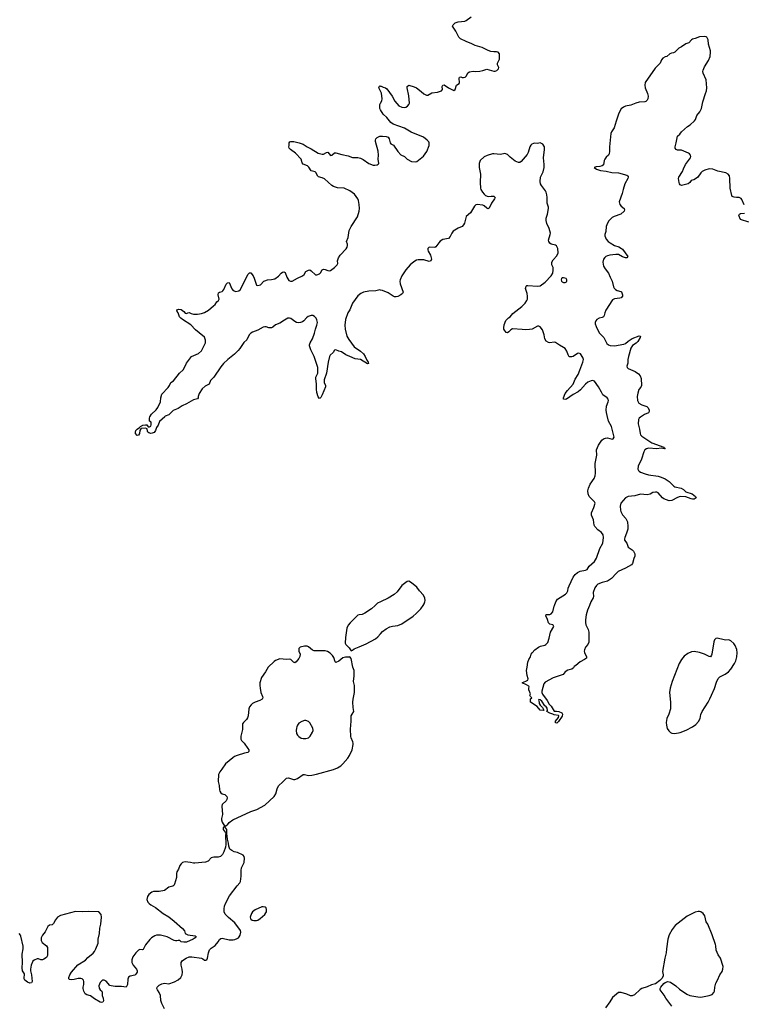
# Model space of a CAD drawing. Header units: inches. Extents: x 1839294 to 1929364, y 762242 to 909984.
# Tile 12 of 76: x 1854737 to 1865305, y 794179 to 808546. Entities that reach past the tile are written whole.
import ezdxf

# ---------------------------------------------------------------- set-up
doc = ezdxf.new("R2010")
doc.units = ezdxf.units.IN
doc.header["$MEASUREMENT"] = 0
for name, color, linetype in [('B8759', 7, 'Continuous'), ('B8769', 7, 'Continuous'), ('B8850', 7, 'Continuous'), ('B8860', 7, 'Continuous')]:
    doc.layers.add(name, color=color, linetype=linetype)

msp = doc.modelspace()

# ---------------------------------------------------------------- linework, layer by layer
at = {"layer": 'B8759', "color": 6, "elevation": 700}
for points in [[(1859921, 800000), (1859868, 799952), (1859770, 799886), (1859730, 799865), (1859690, 799863), (1859670, 799855), (1859555, 799745), (1859530, 799713), (1859509, 799670), (1859488, 799532), (1859485, 799450), (1859494, 799430), (1859542, 799382), (1859570, 799335), (1859590, 799345), (1859613, 799367), (1859690, 799393), (1859790, 799437), (1859926, 799514), (1859961, 799539), (1860000, 799583)], [(1856850, 794113), (1856810, 794190), (1856796, 794236), (1856789, 794310), (1856772, 794350), (1856745, 794390), (1856739, 794410), (1856744, 794430), (1856770, 794458), (1856810, 794480), (1856850, 794486), (1856910, 794480), (1856994, 794506), (1857050, 794538), (1857087, 794570), (1857106, 794610), (1857110, 794650), (1857108, 794690), (1857090, 794750), (1857093, 794790), (1857110, 794816), (1857166, 794854), (1857210, 794870), (1857250, 794872), (1857390, 794853), (1857410, 794844), (1857430, 794825), (1857450, 794822), (1857465, 794830), (1857476, 794850), (1857493, 794930), (1857507, 794973), (1857530, 794999), (1857590, 795035), (1857631, 795089), (1857650, 795123), (1857670, 795141), (1857690, 795142), (1857790, 795122), (1857850, 795120), (1857876, 795124), (1857910, 795137), (1857929, 795150), (1857938, 795162), (1857951, 795190), (1857960, 795230), (1857956, 795256), (1857876, 795370), (1857784, 795444), (1857735, 795495), (1857718, 795530), (1857717, 795570), (1857725, 795610), (1857739, 795650), (1857799, 795761), (1857910, 795910), (1857947, 795950), (1857957, 795970), (1857965, 796050), (1857965, 796130), (1857971, 796169), (1858010, 796250), (1858016, 796310), (1858010, 796335), (1857994, 796354), (1857913, 796393), (1857866, 796406), (1857830, 796421), (1857802, 796442), (1857786, 796486), (1857782, 796530), (1857769, 796590), (1857758, 796670), (1857758, 796730), (1857730, 796768), (1857710, 796762), (1857703, 796750), (1857705, 796730), (1857734, 796690), (1857742, 796670), (1857738, 796650), (1857744, 796510), (1857738, 796470), (1857715, 796405), (1857695, 796365), (1857676, 796344), (1857665, 796335), (1857634, 796326), (1857570, 796324), (1857530, 796314), (1857486, 796270), (1857447, 796253), (1857290, 796237), (1857270, 796237), (1857229, 796250), (1857190, 796255), (1857150, 796256), (1857110, 796247), (1857090, 796230), (1857074, 796206), (1857051, 796149), (1857028, 796110), (1857023, 796090), (1857023, 796030), (1856994, 795930), (1856985, 795915), (1856970, 795904), (1856910, 795888), (1856850, 795840), (1856770, 795826), (1856690, 795826), (1856664, 795816), (1856621, 795779), (1856601, 795750), (1856593, 795710), (1856607, 795670), (1856625, 795650), (1856650, 795629), (1856716, 795590), (1856830, 795504), (1856910, 795454), (1856989, 795390), (1857110, 795287), (1857139, 795250), (1857152, 795210), (1857190, 795195), (1857297, 795177), (1857312, 795170), (1857298, 795150), (1857267, 795130), (1857170, 795087), (1857150, 795084), (1857130, 795084), (1857093, 795093), (1857072, 795112), (1857050, 795111), (1857030, 795104), (1857010, 795105), (1856990, 795111), (1856890, 795163), (1856790, 795188), (1856730, 795186), (1856710, 795180), (1856661, 795150), (1856634, 795126), (1856570, 795045), (1856539, 794981), (1856530, 794974), (1856490, 794980), (1856470, 794970), (1856429, 794931), (1856389, 794870), (1856373, 794830), (1856375, 794790), (1856392, 794750), (1856441, 794690), (1856449, 794670), (1856448, 794650), (1856430, 794619), (1856414, 794606), (1856350, 794592), (1856326, 794574), (1856315, 794545), (1856310, 794470), (1856290, 794430), (1856220, 794440), (1856130, 794437), (1856070, 794447), (1856050, 794455), (1855998, 794518), (1855970, 794531), (1855950, 794530), (1855937, 794523), (1855910, 794496), (1855893, 794450), (1855895, 794415), (1855910, 794390), (1855933, 794370), (1855941, 794350), (1855941, 794310), (1855954, 794270), (1855961, 794230), (1855952, 794210), (1855930, 794207), (1855910, 794212), (1855830, 794261), (1855770, 794305), (1855718, 794318), (1855690, 794333), (1855671, 794370), (1855663, 794410), (1855662, 794430), (1855671, 794470), (1855672, 794510), (1855666, 794530), (1855650, 794550), (1855630, 794556), (1855590, 794557), (1855530, 794540), (1855490, 794535), (1855463, 794543), (1855455, 794550), (1855453, 794570), (1855468, 794610), (1855495, 794650), (1855587, 794753), (1855695, 794825), (1855730, 794863), (1855810, 794926), (1855830, 794952), (1855849, 794990), (1855880, 795070), (1855880, 795130), (1855903, 795210), (1855905, 795290), (1855919, 795350), (1855932, 795450), (1855927, 795490), (1855890, 795528), (1855735, 795535), (1855650, 795528), (1855550, 795531), (1855330, 795475), (1855290, 795452), (1855259, 795410), (1855230, 795356), (1855210, 795341), (1855170, 795336), (1855150, 795316), (1855110, 795237), (1855069, 795190), (1855050, 795150), (1855048, 795130), (1855049, 795109), (1855063, 795083), (1855130, 795030), (1855142, 795010), (1855144, 794890), (1855130, 794861), (1855090, 794836), (1855070, 794829), (1855047, 794827), (1855010, 794843), (1854990, 794841), (1854950, 794824), (1854930, 794807), (1854904, 794750), (1854894, 794690), (1854894, 794670), (1854910, 794610), (1854919, 794510), (1854910, 794494), (1854887, 794487), (1854850, 794501), (1854830, 794515), (1854813, 794533), (1854804, 794550), (1854801, 794570), (1854807, 794610), (1854805, 794625), (1854779, 794670), (1854773, 794713), (1854778, 794790), (1854772, 794910), (1854788, 794990), (1854786, 795026), (1854755, 795175), (1854750, 795190), (1854730, 795213)]]:
    msp.add_lwpolyline(points, dxfattribs=at)
at = {"layer": 'B8759', "color": 6}
for points, elevation in [([(1858890, 799404), (1858830, 799390), (1858810, 799371), (1858806, 799350), (1858809, 799330), (1858828, 799290), (1858824, 799256), (1858810, 799226), (1858770, 799176), (1858750, 799160), (1858730, 799170), (1858713, 799193), (1858690, 799211), (1858670, 799215), (1858630, 799212), (1858530, 799218), (1858470, 799195), (1858450, 799181), (1858363, 799097), (1858323, 799030), (1858264, 798950), (1858241, 798870), (1858238, 798830), (1858242, 798790), (1858252, 798730), (1858279, 798670), (1858283, 798650), (1858275, 798630), (1858240, 798610), (1858170, 798589), (1858133, 798570), (1858112, 798548), (1858090, 798518), (1858079, 798490), (1858069, 798390), (1858060, 798360), (1858044, 798336), (1858003, 798290), (1857989, 798270), (1857985, 798255), (1857985, 798190), (1857964, 798090), (1857963, 798050), (1857972, 798030), (1858011, 797991), (1858064, 797910), (1858077, 797890), (1858081, 797870), (1858066, 797854), (1858015, 797845), (1857909, 797811), (1857870, 797794), (1857844, 797776), (1857740, 797690), (1857687, 797610), (1857655, 797570), (1857638, 797530), (1857631, 797430), (1857645, 797370), (1857649, 797310), (1857656, 797290), (1857670, 797264), (1857690, 797252), (1857730, 797242), (1857759, 797210), (1857764, 797190), (1857760, 797170), (1857747, 797150), (1857690, 797094), (1857686, 797070), (1857693, 796950), (1857680, 796890), (1857680, 796870), (1857690, 796838), (1857730, 796774), (1857746, 796790), (1857770, 796798), (1857794, 796830), (1857848, 796872), (1858110, 796994), (1858197, 797023), (1858310, 797085), (1858448, 797210), (1858474, 797250), (1858490, 797322), (1858510, 797365), (1858577, 797423), (1858630, 797477), (1858657, 797483), (1858730, 797461), (1858750, 797459), (1858790, 797472), (1858870, 797531), (1858890, 797533), (1858950, 797518), (1858999, 797521), (1859065, 797535), (1859315, 797605), (1859370, 797630), (1859419, 797661), (1859450, 797688), (1859522, 797770), (1859547, 797810), (1859586, 797890), (1859600, 797970), (1859602, 797990), (1859596, 798010), (1859570, 798068), (1859566, 798086), (1859564, 798196), (1859573, 798310), (1859572, 798390), (1859585, 798415), (1859610, 798450), (1859599, 798510), (1859597, 798590), (1859600, 798630), (1859620, 798730), (1859618, 798830), (1859606, 798890), (1859617, 798970), (1859614, 799050), (1859598, 799098), (1859570, 799225), (1859550, 799249), (1859535, 799245), (1859490, 799244), (1859450, 799233), (1859390, 799188), (1859350, 799167), (1859338, 799178), (1859318, 799238), (1859297, 799270), (1859264, 799304), (1859227, 799327), (1859190, 799339), (1859095, 799335), (1859030, 799338), (1859009, 799349), (1858950, 799395), (1858930, 799403)], 700), ([(1858910, 798319), (1858890, 798319), (1858850, 798308), (1858810, 798279), (1858788, 798250), (1858779, 798230), (1858772, 798210), (1858768, 798172), (1858775, 798130), (1858787, 798107), (1858806, 798086), (1858842, 798062), (1858870, 798056), (1858910, 798056), (1858950, 798069), (1858973, 798090), (1859007, 798150), (1859015, 798175), (1859012, 798210), (1858970, 798284), (1858950, 798306)], 800), ([(1858290, 795603), (1858270, 795601), (1858170, 795560), (1858133, 795527), (1858117, 795503), (1858100, 795450), (1858104, 795430), (1858110, 795422), (1858127, 795407), (1858150, 795401), (1858190, 795402), (1858210, 795407), (1858242, 795430), (1858310, 795490), (1858328, 795512), (1858337, 795530), (1858338, 795562), (1858330, 795585), (1858316, 795596)], 700)]:
    msp.add_lwpolyline(points, close=True, dxfattribs=dict(at, elevation=elevation))
at = {"layer": 'B8769', "color": 6}
for points, elevation in [([(1860000, 799583), (1860030, 799617), (1860080, 799660), (1860135, 799685), (1860176, 799696), (1860250, 799708), (1860310, 799732), (1860477, 799843), (1860520, 799880), (1860586, 799950), (1860620, 800000)], 700), ([(1863046, 800000), (1863016, 799930), (1862997, 799863), (1862987, 799790), (1862987, 799750), (1862996, 799716), (1863029, 799650), (1863039, 799610), (1863036, 799464), (1863022, 799430), (1862989, 799390), (1862972, 799350), (1862970, 799330), (1862975, 799315), (1863005, 799250), (1863001, 799230), (1862972, 799208), (1862910, 799175), (1862850, 799124), (1862822, 799110), (1862812, 799090), (1862790, 799068), (1862730, 799055), (1862690, 799029), (1862661, 798990), (1862515, 798945), (1862402, 798878), (1862383, 798857), (1862350, 798750), (1862352, 798730), (1862363, 798703), (1862430, 798610), (1862460, 798560), (1862490, 798528), (1862530, 798455), (1862564, 798456), (1862601, 798450), (1862646, 798430), (1862653, 798413), (1862650, 798384), (1862595, 798305), (1862570, 798279), (1862550, 798286), (1862550, 798310), (1862596, 798364), (1862598, 798390), (1862594, 798394), (1862530, 798401), (1862510, 798414), (1862470, 798427), (1862426, 798450), (1862433, 798467), (1862430, 798498), (1862410, 798528), (1862396, 798536), (1862350, 798602), (1862330, 798622), (1862310, 798626), (1862305, 798610), (1862311, 798591), (1862311, 798570), (1862326, 798545), (1862362, 798510), (1862382, 798470), (1862376, 798464), (1862328, 798470), (1862284, 798524), (1862189, 798590), (1862185, 798635), (1862206, 798650), (1862186, 798670), (1862178, 798690), (1862188, 798710), (1862162, 798770), (1862162, 798790), (1862169, 798810), (1862162, 798822), (1862130, 798842), (1862066, 798870), (1862146, 798910), (1862155, 798930), (1862136, 798976), (1862129, 799051), (1862140, 799100), (1862149, 799170), (1862162, 799210), (1862189, 799250), (1862198, 799290), (1862209, 799310), (1862249, 799350), (1862303, 799390), (1862334, 799406), (1862398, 799422), (1862412, 799430), (1862441, 799459), (1862460, 799520), (1862476, 799610), (1862525, 799690), (1862519, 799710), (1862514, 799714), (1862470, 799728), (1862450, 799745), (1862436, 799796), (1862412, 799850), (1862415, 799865), (1862470, 799868), (1862490, 799878), (1862512, 799908), (1862534, 799990), (1862538, 800000)], 600), ([(1864249, 794150), (1864158, 794270), (1864134, 794314), (1864078, 794390), (1864076, 794410), (1864086, 794430), (1864130, 794481), (1864150, 794496), (1864190, 794510), (1864230, 794501), (1864305, 794450), (1864361, 794401), (1864466, 794326), (1864510, 794309), (1864627, 794287), (1864670, 794284), (1864794, 794306), (1864837, 794323), (1864862, 794350), (1864870, 794370), (1864874, 794430), (1864888, 794490), (1864915, 794530), (1864950, 794610), (1864984, 794656), (1864994, 794690), (1864995, 794730), (1864960, 794850), (1864922, 794902), (1864893, 794970), (1864890, 795030), (1864884, 795050), (1864834, 795194), (1864771, 795350), (1864750, 795384), (1864727, 795470), (1864704, 795504), (1864670, 795527), (1864650, 795533), (1864630, 795533), (1864590, 795524), (1864470, 795463), (1864296, 795330), (1864251, 795270), (1864207, 795193), (1864188, 795130), (1864168, 794990), (1864164, 794930), (1864144, 794850), (1864110, 794658), (1864120, 794610), (1864120, 794590), (1864103, 794557), (1864075, 794525), (1864010, 794478), (1863950, 794463), (1863888, 794432), (1863810, 794410), (1863786, 794394), (1863702, 794318), (1863670, 794301), (1863643, 794303), (1863590, 794325), (1863510, 794350), (1863470, 794350), (1863381, 794279), (1863344, 794216), (1863279, 794130)], 700)]:
    msp.add_lwpolyline(points, dxfattribs=dict(at, elevation=elevation))
at = {"layer": 'B8769', "color": 6, "elevation": 700}
msp.add_lwpolyline([(1864910, 799521), (1864890, 799515), (1864870, 799497), (1864858, 799470), (1864833, 799287), (1864827, 799273), (1864810, 799251), (1864790, 799253), (1864722, 799290), (1864650, 799313), (1864572, 799328), (1864537, 799323), (1864481, 799299), (1864430, 799260), (1864390, 799211), (1864355, 799150), (1864253, 798890), (1864224, 798790), (1864216, 798730), (1864227, 798590), (1864228, 798490), (1864206, 798414), (1864175, 798350), (1864164, 798290), (1864168, 798250), (1864182, 798202), (1864203, 798170), (1864230, 798144), (1864250, 798134), (1864290, 798130), (1864370, 798147), (1864459, 798181), (1864550, 798230), (1864596, 798264), (1864635, 798305), (1864660, 798350), (1864673, 798410), (1864689, 798450), (1864779, 798590), (1864804, 798636), (1864824, 798690), (1864871, 798789), (1864901, 798879), (1864926, 798934), (1864950, 798957), (1865024, 798996), (1865073, 799030), (1865110, 799070), (1865164, 799150), (1865181, 799190), (1865196, 799250), (1865199, 799310), (1865195, 799355), (1865170, 799415), (1865150, 799444), (1865110, 799481), (1865090, 799493), (1865070, 799499), (1865030, 799492), (1865010, 799495)], close=True, dxfattribs=at)
at = {"layer": 'B8850', "color": 6}
for points, elevation in [([(1860000, 807502), (1859976, 807550), (1859985, 807575), (1859990, 807579), (1860000, 807578)], 600), ([(1860000, 807230), (1860000, 807230), (1859991, 807250), (1859989, 807310), (1860000, 807329)], 600), ([(1860000, 804601), (1859990, 804603), (1859930, 804589), (1859830, 804584), (1859750, 804571), (1859710, 804553), (1859670, 804515), (1859591, 804410), (1859550, 804314), (1859523, 804270), (1859489, 804170), (1859481, 804090), (1859482, 804030), (1859509, 803930), (1859539, 803879), (1859615, 803775), (1859707, 803710), (1859750, 803669), (1859777, 803630), (1859800, 803580), (1859819, 803550), (1859825, 803530), (1859810, 803523), (1859707, 803587), (1859630, 803600), (1859553, 803630), (1859496, 803656), (1859430, 803700), (1859390, 803710), (1859350, 803727), (1859330, 803724), (1859307, 803690), (1859267, 803653), (1859256, 803630), (1859236, 803550), (1859212, 803390), (1859180, 803290), (1859180, 803250), (1859198, 803210), (1859197, 803190), (1859150, 803074), (1859130, 803034), (1859118, 803022), (1859110, 803017), (1859090, 803042), (1859070, 803108), (1859066, 803154), (1859068, 803230), (1859055, 803310), (1859057, 803330), (1859083, 803390), (1859087, 803410), (1859083, 803470), (1859031, 803631), (1858985, 803730), (1858966, 803786), (1858964, 803804), (1858973, 803830), (1859009, 803891), (1859036, 803970), (1859049, 804031), (1859071, 804090), (1859078, 804130), (1859070, 804169), (1859059, 804190), (1859036, 804216), (1859010, 804230), (1858990, 804231), (1858944, 804216), (1858922, 804198), (1858880, 804150), (1858863, 804137), (1858834, 804126), (1858810, 804122), (1858772, 804130), (1858750, 804140), (1858690, 804185), (1858670, 804191), (1858650, 804190), (1858597, 804163), (1858530, 804120), (1858470, 804096), (1858430, 804061), (1858410, 804050), (1858370, 804049), (1858330, 804066), (1858310, 804067), (1858290, 804061), (1858210, 804015), (1858130, 803988), (1858106, 803974), (1858085, 803950), (1858050, 803873), (1858006, 803834), (1857950, 803749), (1857923, 803717), (1857870, 803667), (1857773, 803590), (1857708, 803530), (1857670, 803483), (1857568, 803330), (1857519, 803281), (1857499, 803230), (1857442, 803198), (1857400, 803160), (1857356, 803090), (1857342, 803050), (1857341, 803030), (1857330, 803013), (1857270, 802999), (1857170, 802943), (1857107, 802913), (1857050, 802874), (1856976, 802844), (1856910, 802781), (1856861, 802759), (1856856, 802750), (1856778, 802682), (1856756, 802630), (1856730, 802595), (1856717, 802550), (1856696, 802524), (1856670, 802512), (1856650, 802510), (1856620, 802520), (1856608, 802528), (1856601, 802541), (1856597, 802577), (1856570, 802585), (1856510, 802583), (1856502, 802578), (1856487, 802553), (1856485, 802510), (1856470, 802484), (1856450, 802478), (1856425, 802510), (1856425, 802530), (1856433, 802550), (1856450, 802572), (1856485, 802595), (1856497, 802610), (1856535, 802630), (1856570, 802637), (1856590, 802635), (1856610, 802605), (1856630, 802604), (1856650, 802616), (1856657, 802637), (1856653, 802673), (1856629, 802690), (1856629, 802730), (1856634, 802750), (1856659, 802790), (1856728, 802852), (1856754, 802886), (1856789, 802970), (1856795, 803030), (1856810, 803082), (1856901, 803179), (1856923, 803210), (1856939, 803250), (1856981, 803279), (1857066, 803390), (1857121, 803439), (1857141, 803470), (1857170, 803534), (1857244, 803630), (1857344, 803676), (1857387, 803713), (1857449, 803830), (1857449, 803870), (1857430, 803916), (1857357, 803977), (1857299, 804019), (1857232, 804092), (1857110, 804170), (1857087, 804190), (1857070, 804210), (1857047, 804267), (1857034, 804290), (1857030, 804312), (1857058, 804322), (1857090, 804317), (1857131, 804290), (1857150, 804266), (1857170, 804258), (1857190, 804271), (1857210, 804276), (1857237, 804257), (1857271, 804251), (1857330, 804248), (1857390, 804260), (1857430, 804275), (1857490, 804310), (1857566, 804370), (1857586, 804390), (1857610, 804427), (1857639, 804450), (1857646, 804470), (1857634, 804530), (1857639, 804561), (1857649, 804570), (1857690, 804580), (1857701, 804590), (1857714, 804610), (1857750, 804687), (1857770, 804707), (1857790, 804710), (1857830, 804621), (1857850, 804595), (1857890, 804582), (1857935, 804590), (1857959, 804610), (1858065, 804830), (1858090, 804851), (1858110, 804851), (1858142, 804810), (1858157, 804777), (1858190, 804672), (1858210, 804666), (1858250, 804676), (1858297, 804730), (1858310, 804738), (1858351, 804750), (1858410, 804754), (1858457, 804763), (1858510, 804802), (1858551, 804849), (1858570, 804863), (1858590, 804868), (1858610, 804859), (1858634, 804790), (1858663, 804743), (1858685, 804730), (1858710, 804729), (1858790, 804776), (1858861, 804810), (1858884, 804830), (1858910, 804870), (1858950, 804891), (1858970, 804894), (1858990, 804884), (1859050, 804824), (1859070, 804821), (1859110, 804837), (1859126, 804854), (1859150, 804894), (1859170, 804905), (1859190, 804903), (1859230, 804885), (1859250, 804883), (1859270, 804888), (1859329, 804930), (1859369, 804970), (1859377, 804990), (1859372, 805030), (1859387, 805070), (1859412, 805110), (1859497, 805203), (1859513, 805227), (1859519, 805250), (1859517, 805270), (1859502, 805310), (1859530, 805370), (1859544, 805470), (1859573, 805530), (1859665, 805670), (1859690, 805750), (1859693, 805790), (1859688, 805852), (1859680, 805910), (1859671, 805931), (1859619, 805999), (1859551, 806051), (1859470, 806087), (1859370, 806093), (1859316, 806110), (1859290, 806125), (1859182, 806222), (1859150, 806240), (1859095, 806255), (1859083, 806263), (1859058, 806318), (1859047, 806327), (1858990, 806340), (1858955, 806395), (1858935, 806415), (1858870, 806439), (1858857, 806457), (1858841, 806510), (1858759, 806599), (1858688, 806650), (1858667, 806670), (1858661, 806690), (1858669, 806710), (1858669, 806750), (1858678, 806762), (1858690, 806771), (1858733, 806767), (1858811, 806750), (1858870, 806731), (1858929, 806689), (1858990, 806662), (1859090, 806598), (1859150, 806584), (1859170, 806584), (1859210, 806610), (1859230, 806611), (1859270, 806563), (1859290, 806571), (1859330, 806604), (1859350, 806604), (1859437, 806577), (1859530, 806558), (1859590, 806535), (1859670, 806534), (1859706, 806526), (1859746, 806506), (1859830, 806449), (1859890, 806423), (1859917, 806423), (1859949, 806430), (1859963, 806437), (1859973, 806450), (1859967, 806513), (1859969, 806571), (1859963, 806630), (1859928, 806770), (1859926, 806790), (1859931, 806809), (1859951, 806829), (1859990, 806845), (1860000, 806846)], 600), ([(1860000, 800052), (1859955, 800030), (1859921, 800000)], 700)]:
    msp.add_lwpolyline(points, dxfattribs=dict(at, elevation=elevation))
at = {"layer": 'B8860', "color": 6}
for points, elevation in [([(1860000, 807578), (1860010, 807576), (1860040, 807560), (1860070, 807550), (1860090, 807536), (1860170, 807432), (1860210, 807357), (1860266, 807290), (1860310, 807268), (1860353, 807267), (1860370, 807270), (1860394, 807286), (1860413, 807307), (1860420, 807330), (1860413, 807433), (1860390, 807550), (1860390, 807571), (1860410, 807590), (1860490, 807565), (1860523, 807550), (1860590, 807500), (1860630, 807465), (1860670, 807447), (1860690, 807447), (1860750, 807481), (1860832, 807488), (1860889, 807510), (1860901, 807530), (1860899, 807570), (1860910, 807592), (1860930, 807594), (1860990, 807550), (1861070, 807513), (1861089, 807530), (1861109, 807590), (1861144, 807616), (1861149, 807631), (1861145, 807690), (1861149, 807710), (1861170, 807711), (1861190, 807702), (1861210, 807702), (1861234, 807710), (1861253, 807727), (1861275, 807770), (1861295, 807785), (1861350, 807795), (1861390, 807788), (1861450, 807795), (1861490, 807803), (1861550, 807822), (1861650, 807797), (1861670, 807796), (1861694, 807806), (1861720, 807830), (1861723, 807850), (1861717, 807870), (1861704, 807890), (1861705, 807910), (1861736, 807970), (1861735, 808050), (1861716, 808070), (1861690, 808077), (1861650, 808077), (1861610, 808083), (1861570, 808096), (1861481, 808141), (1861379, 808170), (1861330, 808196), (1861250, 808226), (1861166, 808266), (1861140, 808290), (1861099, 808379), (1861049, 808450), (1861058, 808470), (1861090, 808502), (1861130, 808516), (1861230, 808526), (1861250, 808536), (1861319, 808590)], 600), ([(1865305, 805845), (1865270, 805925), (1865258, 805938), (1865231, 805951), (1865190, 805950), (1865155, 805955), (1865130, 805968), (1865121, 805981), (1865101, 806090), (1865096, 806230), (1865087, 806267), (1865071, 806291), (1865033, 806310), (1864918, 806338), (1864846, 806366), (1864790, 806370), (1864730, 806352), (1864690, 806331), (1864669, 806310), (1864628, 806250), (1864610, 806232), (1864570, 806208), (1864530, 806201), (1864510, 806170), (1864487, 806153), (1864389, 806129), (1864370, 806135), (1864360, 806150), (1864354, 806170), (1864346, 806230), (1864348, 806250), (1864404, 806330), (1864416, 806370), (1864447, 806433), (1864507, 806510), (1864519, 806530), (1864524, 806550), (1864521, 806570), (1864504, 806590), (1864490, 806598), (1864390, 806640), (1864330, 806643), (1864310, 806650), (1864295, 806670), (1864296, 806690), (1864313, 806750), (1864331, 806849), (1864364, 806876), (1864391, 806909), (1864474, 806986), (1864517, 807010), (1864578, 807070), (1864591, 807090), (1864613, 807150), (1864656, 807203), (1864679, 807250), (1864698, 807350), (1864741, 807470), (1864753, 807510), (1864758, 807550), (1864748, 807670), (1864705, 807765), (1864701, 807790), (1864704, 807810), (1864723, 807857), (1864781, 807950), (1864805, 808010), (1864813, 808070), (1864812, 808092), (1864784, 808190), (1864776, 808250), (1864759, 808290), (1864750, 808297), (1864730, 808299), (1864650, 808298), (1864590, 808271), (1864550, 808260), (1864533, 808250), (1864494, 808210), (1864450, 808192), (1864390, 808150), (1864350, 808130), (1864290, 808072), (1864270, 808061), (1864242, 808058), (1864218, 808050), (1864176, 808010), (1864150, 808003), (1864115, 807985), (1864098, 807962), (1864077, 807910), (1864003, 807837), (1863859, 807630), (1863853, 807590), (1863858, 807550), (1863893, 807470), (1863905, 807430), (1863900, 807390), (1863890, 807370), (1863870, 807353), (1863852, 807348), (1863770, 807343), (1863722, 807330), (1863650, 807298), (1863570, 807284), (1863541, 807270), (1863510, 807244), (1863476, 807184), (1863434, 807066), (1863406, 806970), (1863368, 806912), (1863356, 806884), (1863338, 806690), (1863341, 806630), (1863332, 806588), (1863322, 806570), (1863290, 806538), (1863270, 806510), (1863262, 806490), (1863251, 806430), (1863230, 806416), (1863196, 806404), (1863142, 806398), (1863114, 806390), (1863147, 806367), (1863210, 806347), (1863290, 806335), (1863375, 806315), (1863472, 806310), (1863590, 806278), (1863606, 806270), (1863610, 806262), (1863613, 806250), (1863606, 806230), (1863562, 806150), (1863537, 806070), (1863526, 806010), (1863482, 805890), (1863483, 805870), (1863490, 805850), (1863510, 805827), (1863554, 805790), (1863559, 805770), (1863552, 805750), (1863506, 805710), (1863406, 805674), (1863379, 805661), (1863330, 805610), (1863310, 805577), (1863290, 805530), (1863286, 805454), (1863273, 805410), (1863272, 805390), (1863290, 805346), (1863320, 805310), (1863347, 805290), (1863410, 805252), (1863475, 805230), (1863516, 805210), (1863530, 805198), (1863604, 805090), (1863591, 805070), (1863570, 805069), (1863530, 805084), (1863470, 805119), (1863430, 805122), (1863343, 805110), (1863310, 805101), (1863286, 805090), (1863270, 805076), (1863250, 805050), (1863240, 805010), (1863252, 804950), (1863274, 804910), (1863326, 804846), (1863347, 804790), (1863379, 804730), (1863395, 804650), (1863405, 804630), (1863427, 804607), (1863450, 804593), (1863502, 804582), (1863514, 804574), (1863529, 804530), (1863527, 804513), (1863510, 804489), (1863490, 804482), (1863410, 804475), (1863383, 804457), (1863286, 804310), (1863269, 804270), (1863261, 804230), (1863250, 804211), (1863230, 804200), (1863190, 804189), (1863155, 804170), (1863140, 804150), (1863132, 804130), (1863132, 804110), (1863144, 804070), (1863190, 803978), (1863256, 803910), (1863299, 803819), (1863322, 803802), (1863350, 803790), (1863410, 803787), (1863550, 803812), (1863570, 803820), (1863610, 803857), (1863670, 803893), (1863770, 803932), (1863791, 803930), (1863788, 803910), (1863752, 803850), (1863730, 803828), (1863672, 803790), (1863649, 803751), (1863614, 803630), (1863608, 803590), (1863607, 803533), (1863592, 803490), (1863598, 803470), (1863610, 803458), (1863713, 803413), (1863760, 803380), (1863786, 803350), (1863803, 803310), (1863804, 803210), (1863794, 803186), (1863769, 803150), (1863750, 803099), (1863741, 803050), (1863749, 802989), (1863769, 802949), (1863810, 802924), (1863870, 802908), (1863881, 802901), (1863901, 802881), (1863915, 802850), (1863915, 802830), (1863907, 802810), (1863850, 802783), (1863790, 802745), (1863770, 802730), (1863761, 802710), (1863757, 802650), (1863777, 802570), (1863785, 802510), (1863792, 802490), (1863810, 802471), (1863958, 802370), (1864129, 802310), (1864136, 802296), (1864151, 802289), (1864134, 802286), (1864090, 802295), (1864030, 802286), (1863910, 802292), (1863877, 802283), (1863855, 802270), (1863840, 802240), (1863806, 802134), (1863755, 802030), (1863754, 801990), (1863761, 801970), (1863770, 801957), (1863790, 801944), (1863859, 801919), (1863910, 801905), (1864050, 801884), (1864092, 801872), (1864150, 801847), (1864210, 801810), (1864278, 801738), (1864290, 801730), (1864384, 801710), (1864417, 801690), (1864450, 801658), (1864544, 801630), (1864591, 801590), (1864602, 801570), (1864572, 801550), (1864551, 801549), (1864530, 801553), (1864450, 801584), (1864370, 801587), (1864330, 801576), (1864250, 801530), (1864210, 801526), (1864130, 801557), (1864110, 801570), (1864050, 801640), (1864030, 801652), (1864010, 801654), (1863970, 801645), (1863930, 801625), (1863890, 801613), (1863790, 801623), (1863710, 801598), (1863610, 801591), (1863570, 801568), (1863504, 801490), (1863494, 801446), (1863499, 801390), (1863506, 801370), (1863530, 801319), (1863576, 801270), (1863601, 801220), (1863607, 801150), (1863604, 801110), (1863588, 801052), (1863562, 800990), (1863556, 800970), (1863559, 800950), (1863594, 800910), (1863613, 800850), (1863670, 800813), (1863690, 800790), (1863710, 800750), (1863710, 800718), (1863695, 800685), (1863676, 800610), (1863659, 800590), (1863570, 800541), (1863467, 800493), (1863435, 800465), (1863370, 800393), (1863310, 800353), (1863230, 800335), (1863169, 800311), (1863148, 800292), (1863125, 800255), (1863102, 800190), (1863106, 800130), (1863102, 800110), (1863067, 800050), (1863046, 800000)], 600), ([(1860000, 807329), (1860018, 807362), (1860024, 807390), (1860014, 807474), (1860000, 807502)], 600), ([(1860000, 806846), (1860030, 806848), (1860083, 806843), (1860110, 806831), (1860124, 806810), (1860138, 806750), (1860150, 806736), (1860190, 806717), (1860250, 806621), (1860294, 806574), (1860349, 806549), (1860390, 806513), (1860450, 806479), (1860510, 806474), (1860530, 806478), (1860624, 806556), (1860675, 806625), (1860711, 806710), (1860710, 806748), (1860704, 806764), (1860680, 806790), (1860626, 806830), (1860446, 806906), (1860350, 806963), (1860182, 807022), (1860150, 807045), (1860090, 807120), (1860040, 807170), (1860000, 807230)], 600), ([(1862538, 800000), (1862557, 800050), (1862579, 800090), (1862698, 800162), (1862718, 800182), (1862731, 800210), (1862737, 800250), (1862750, 800287), (1862809, 800410), (1862837, 800450), (1862870, 800479), (1862910, 800499), (1862990, 800516), (1863015, 800525), (1863026, 800550), (1863043, 800570), (1863121, 800639), (1863149, 800690), (1863197, 800830), (1863242, 800910), (1863252, 800992), (1863247, 801030), (1863222, 801062), (1863170, 801102), (1863124, 801150), (1863117, 801170), (1863106, 801246), (1863075, 801315), (1863076, 801350), (1863112, 801430), (1863130, 801490), (1863122, 801510), (1863044, 801590), (1863027, 801630), (1863024, 801670), (1863031, 801709), (1863058, 801770), (1863113, 801850), (1863132, 801890), (1863137, 801930), (1863131, 802070), (1863152, 802190), (1863150, 802270), (1863180, 802340), (1863228, 802412), (1863249, 802431), (1863279, 802441), (1863310, 802443), (1863376, 802424), (1863394, 802430), (1863405, 802455), (1863368, 802610), (1863326, 802686), (1863304, 802770), (1863296, 802816), (1863292, 802850), (1863295, 802905), (1863318, 802970), (1863323, 802990), (1863321, 803010), (1863303, 803030), (1863241, 803070), (1863224, 803110), (1863179, 803190), (1863121, 803270), (1863090, 803281), (1863070, 803278), (1863025, 803255), (1862990, 803227), (1862916, 803144), (1862882, 803118), (1862810, 803076), (1862710, 803010), (1862690, 803006), (1862668, 803010), (1862669, 803030), (1862691, 803090), (1862724, 803136), (1862808, 803230), (1862838, 803302), (1862881, 803370), (1862906, 803430), (1862950, 803551), (1862958, 803590), (1862950, 803619), (1862917, 803670), (1862890, 803681), (1862870, 803677), (1862810, 803634), (1862790, 803629), (1862750, 803629), (1862734, 803654), (1862715, 803710), (1862690, 803746), (1862670, 803762), (1862610, 803795), (1862550, 803838), (1862530, 803841), (1862470, 803832), (1862450, 803837), (1862417, 803857), (1862398, 803890), (1862387, 803950), (1862361, 804021), (1862330, 804065), (1862310, 804076), (1862290, 804072), (1862210, 804031), (1862170, 804025), (1862110, 804020), (1862066, 804026), (1861925, 804035), (1861898, 804022), (1861870, 803991), (1861850, 803977), (1861830, 803983), (1861800, 804030), (1861797, 804050), (1861804, 804096), (1861825, 804155), (1861866, 804194), (1861891, 804210), (1861930, 804259), (1862060, 804360), (1862108, 804410), (1862133, 804447), (1862142, 804470), (1862145, 804510), (1862139, 804550), (1862115, 804625), (1862123, 804657), (1862133, 804667), (1862150, 804670), (1862290, 804656), (1862330, 804664), (1862402, 804718), (1862489, 804811), (1862510, 804850), (1862519, 804890), (1862515, 804930), (1862500, 804970), (1862497, 804990), (1862500, 805010), (1862519, 805041), (1862570, 805099), (1862590, 805142), (1862583, 805210), (1862566, 805246), (1862550, 805257), (1862490, 805270), (1862470, 805284), (1862456, 805310), (1862451, 805330), (1862475, 805410), (1862476, 805430), (1862461, 805501), (1862427, 805570), (1862414, 805614), (1862414, 805650), (1862437, 805710), (1862450, 805790), (1862450, 805810), (1862430, 805870), (1862430, 805950), (1862424, 805990), (1862414, 806030), (1862404, 806050), (1862346, 806126), (1862334, 806150), (1862327, 806187), (1862334, 806250), (1862370, 806326), (1862387, 806390), (1862387, 806433), (1862376, 806530), (1862392, 806650), (1862393, 806690), (1862369, 806729), (1862330, 806748), (1862290, 806739), (1862250, 806744), (1862230, 806741), (1862207, 806730), (1862190, 806713), (1862178, 806690), (1862153, 806610), (1862139, 806581), (1862050, 806477), (1862030, 806464), (1862010, 806463), (1861962, 806482), (1861890, 806540), (1861850, 806580), (1861810, 806592), (1861750, 806579), (1861651, 806590), (1861633, 806587), (1861553, 806567), (1861510, 806546), (1861451, 806490), (1861438, 806450), (1861438, 806390), (1861457, 806290), (1861453, 806173), (1861457, 806090), (1861463, 806070), (1861488, 806030), (1861510, 806001), (1861530, 805983), (1861570, 805968), (1861613, 805973), (1861650, 805970), (1861670, 805950), (1861662, 805930), (1861620, 805870), (1861584, 805796), (1861570, 805786), (1861550, 805794), (1861511, 805831), (1861490, 805839), (1861410, 805851), (1861390, 805845), (1861370, 805824), (1861310, 805726), (1861250, 805673), (1861222, 805578), (1861209, 805551), (1861190, 805529), (1861130, 805504), (1861060, 805460), (1861039, 805430), (1861017, 805383), (1860990, 805355), (1860910, 805338), (1860870, 805313), (1860848, 805292), (1860823, 805250), (1860805, 805230), (1860790, 805223), (1860711, 805229), (1860691, 805210), (1860691, 805190), (1860696, 805170), (1860727, 805110), (1860739, 805070), (1860742, 805050), (1860734, 805026), (1860710, 805018), (1860630, 805041), (1860550, 805044), (1860524, 805036), (1860486, 805014), (1860430, 804970), (1860370, 804895), (1860311, 804810), (1860284, 804750), (1860281, 804730), (1860288, 804690), (1860331, 804570), (1860322, 804550), (1860296, 804530), (1860250, 804507), (1860230, 804502), (1860203, 804503), (1860183, 804510), (1860110, 804560), (1860030, 804596), (1860000, 804601)], 600), ([(1865371, 805591), (1865248, 805630), (1865227, 805690), (1865233, 805707), (1865250, 805718), (1865310, 805725)], 600), ([(1860620, 800000), (1860637, 800023), (1860648, 800050), (1860650, 800070), (1860644, 800104), (1860628, 800150), (1860570, 800212), (1860530, 800265), (1860449, 800330), (1860410, 800352), (1860390, 800349), (1860310, 800292), (1860240, 800200), (1860199, 800161), (1860110, 800104), (1860000, 800052)], 700)]:
    msp.add_lwpolyline(points, dxfattribs=dict(at, elevation=elevation))
at = {"layer": 'B8860', "color": 6, "elevation": 600}
msp.add_lwpolyline([(1862670, 804780), (1862650, 804778), (1862639, 804770), (1862633, 804750), (1862639, 804730), (1862650, 804719), (1862670, 804711), (1862690, 804711), (1862710, 804719), (1862718, 804730), (1862719, 804750), (1862705, 804770)], close=True, dxfattribs=at)

doc.saveas('drawing.dxf')
